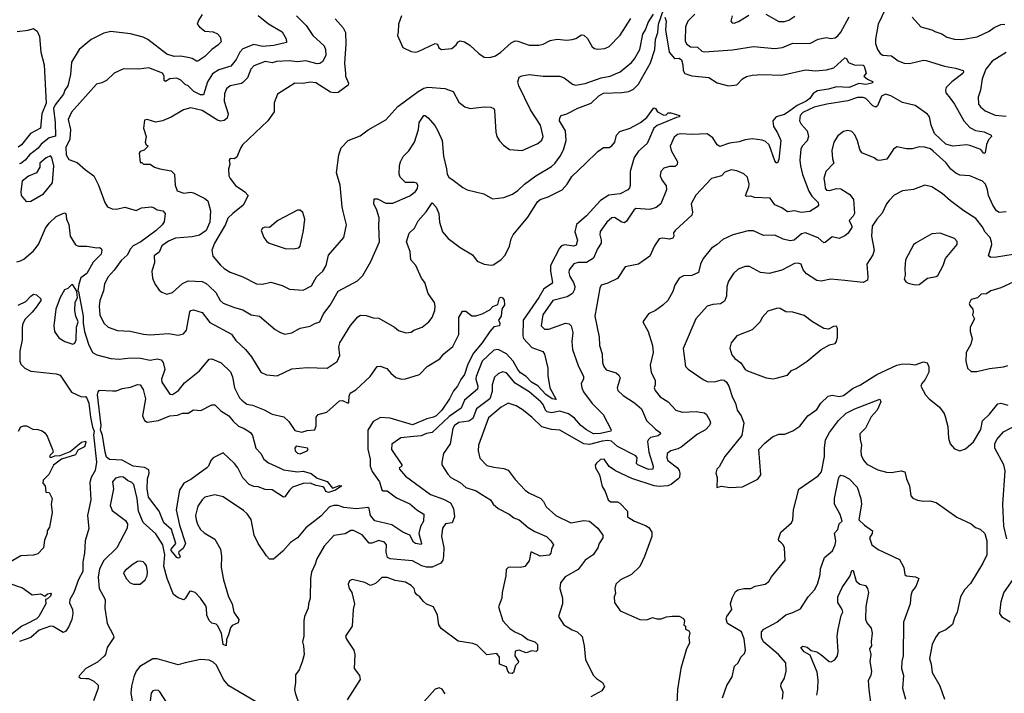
# Model space of a CAD drawing. Extents: x 1493970 to 1595317, y 729910 to 844791.
# Tile 51 of 256: x 1532196 to 1539211, y 762258 to 767057. Entities that reach past the tile are written whole.
import ezdxf

# ---------------------------------------------------------------- set-up
doc = ezdxf.new("R2010")
doc.units = 0

msp = doc.modelspace()

# ---------------------------------------------------------------- linework, layer by layer
at = {"layer": '0CON10XD'}
for points in [[(1533545, 765159.1), (1533593.1, 765113.1), (1533623.5, 765055), (1533645, 765036.5), (1533725.4, 765005.4), (1533785, 764990), (1533845, 764953.3), (1533903.8, 764945), (1534015, 764849.2), (1534055, 764827.5), (1534085, 764816.2), (1534135, 764826.2), (1534195, 764860), (1534265, 764873.3), (1534298.1, 764891.9), (1534335, 764902.9), (1534359.5, 764960.5), (1534407, 765023), (1534465, 765123.3), (1534602, 765195), (1534640.8, 765235), (1534696.9, 765335), (1534759.2, 765475), (1534754.4, 765585), (1534757.5, 765645), (1534740.6, 765700.6), (1534718.8, 765745), (1534720.7, 765779.3), (1534745, 765781.2), (1534805, 765748.8), (1534855, 765750.4), (1534975, 765801.2), (1535016.7, 765833.3), (1535029.2, 765855), (1535033.5, 765875), (1535025, 765892.9), (1535007.8, 765897.8), (1534945, 765897.1), (1534907.5, 765935), (1534900.6, 765955), (1534902.1, 766017.9), (1534907.8, 766045), (1534927.6, 766082.4), (1534967.6, 766122.4), (1535007.8, 766185), (1535036.9, 766275), (1535042.9, 766325), (1535075, 766373.8), (1535085, 766374), (1535105, 766358), (1535153.8, 766303.8), (1535176, 766266), (1535205.5, 766195), (1535214.6, 766085), (1535237.3, 765995), (1535240.5, 765955), (1535254.4, 765935), (1535285, 765914.5), (1535352.1, 765862.1), (1535385, 765844.2), (1535502.5, 765815), (1535565, 765780), (1535645, 765790), (1535706.4, 765813.6), (1535745, 765838.6), (1535793.1, 765885), (1535872, 765945), (1535985, 766010.6), (1536008.1, 766031.9), (1536046.7, 766085), (1536070.6, 766129.4), (1536088.2, 766195), (1536085.4, 766265.4), (1536042.9, 766335), (1536043, 766357), (1536053.3, 766375), (1536095, 766387.1), (1536173.4, 766426.6), (1536267.7, 766462.3), (1536322.2, 766515), (1536355, 766532.9), (1536485, 766536.9), (1536535.7, 766545.7), (1536569.2, 766560.8), (1536605, 766597.8), (1536691, 766749), (1536721, 766845), (1536725.9, 766915), (1536741.5, 766965), (1536747.2, 767025), (1536785, 767133.3)], [(1538363.8, 767135), (1538311.1, 767025), (1538293, 766917), (1538294, 766886), (1538307.5, 766845), (1538325.6, 766815), (1538345, 766804.6), (1538408, 766798), (1538455, 766764.5), (1538497, 766747), (1538535, 766745.4), (1538635, 766767.3), (1538655, 766766.7), (1538785.8, 766725.8), (1538862, 766712), (1538916.7, 766695), (1538920.8, 766685), (1538915, 766672.5), (1538836, 766614), (1538796.8, 766573.2), (1538791.1, 766555), (1538793.9, 766535), (1538825, 766496.5), (1538856.8, 766455), (1538922.5, 766335), (1538965, 766289.4), (1539005, 766268.2), (1539068, 766258), (1539116.7, 766235), (1539118.8, 766225), (1539098.8, 766201.2), (1539083, 766167), (1539075, 766107.5), (1539065.7, 766104.3), (1539042.9, 766132.9), (1538965, 766161.5), (1538945, 766164.6), (1538844.3, 766155.7), (1538795, 766170.8), (1538714.3, 766245), (1538689.8, 766305), (1538678.2, 766365), (1538664.7, 766384.7), (1538575, 766446.2), (1538485, 766467.8), (1538403.5, 766515), (1538365, 766525.8), (1538335, 766511.5), (1538306.6, 766443.4), (1538295, 766432.5), (1538275, 766442.2), (1538225, 766495.3), (1538205, 766502.8), (1538165, 766503.4), (1538095, 766478.7), (1537945.3, 766454.7), (1537855, 766433.2), (1537775.6, 766395), (1537755.5, 766375), (1537751.1, 766335), (1537762.7, 766312.7), (1537805.3, 766265.3), (1537814.6, 766225), (1537805.9, 766194.1), (1537770.6, 766155), (1537760.5, 766135), (1537753.2, 766055), (1537757.6, 766015), (1537772.7, 765952.7), (1537818, 765835), (1537840, 765800), (1537884.4, 765755), (1537887.1, 765735), (1537877.4, 765722.6), (1537825, 765690), (1537763.1, 765683.1), (1537715, 765695.4), (1537665, 765687.1), (1537625, 765716.9), (1537577.1, 765737.1), (1537543.3, 765785), (1537430.7, 765790.7)], [(1533496.6, 767093.4), (1533471.2, 767055), (1533461.2, 767025), (1533476, 767005), (1533515.5, 766975.5), (1533575, 766969.2), (1533605.4, 766955.4), (1533624.4, 766935), (1533630.3, 766899.7), (1533608, 766875), (1533564, 766845), (1533515.7, 766795), (1533465, 766761.9), (1533455, 766760), (1533425, 766779.4), (1533404.6, 766784.6), (1533345, 766796.9), (1533295.4, 766795.4), (1533245, 766811.2), (1533109.2, 766915), (1533075, 766932.2), (1532985, 766956.9), (1532845, 766971.4), (1532795, 766960), (1532706.2, 766915), (1532620, 766845), (1532564.3, 766755), (1532557, 766667), (1532539.5, 766585), (1532518.4, 766555), (1532508.2, 766525), (1532448.9, 766451.1), (1532436.3, 766425), (1532449.6, 766325), (1532452, 766228), (1532405, 766214.8), (1532349.7, 766170.3), (1532327.9, 766142.1), (1532265.7, 766095), (1532235, 766054.7), (1532205, 766031.4), (1532195, 766029.6)], [(1533895.4, 767085.4), (1533968, 767028), (1534065, 766969.4), (1534095, 766920), (1534095.7, 766895), (1534007.6, 766872.4), (1533926.4, 766866.4), (1533865, 766879.1), (1533785, 766848.5), (1533764.8, 766825.2), (1533738.1, 766771.9), (1533699.4, 766725), (1533615, 766699.6), (1533569.6, 766670.4), (1533534, 766615), (1533505, 766521.9), (1533485, 766522), (1533437.5, 766545), (1533395.6, 766585), (1533375, 766595.4), (1533345, 766626.5), (1533315, 766638.9), (1533265, 766634.2), (1533235, 766616.4), (1533225, 766624.2), (1533224, 766655), (1533214.3, 766675), (1533115, 766712.9), (1533045, 766704.3), (1532935, 766705.7), (1532868, 766675), (1532815, 766624.3), (1532782.1, 766607.9), (1532742.2, 766597.8), (1532565, 766398), (1532541.4, 766345), (1532557.8, 766275), (1532553.1, 766205), (1532523.4, 766145), (1532528, 766095), (1532545, 766061.2), (1532605, 766038.8), (1532665, 765986), (1532724.5, 765944.5), (1532757.6, 765877.6), (1532801.4, 765755), (1532822.5, 765722.5), (1532855, 765708.6), (1532885, 765705.8), (1532945, 765720.8), (1533025, 765697.1), (1533063.4, 765716.6), (1533135, 765723.3), (1533155, 765717.1), (1533175, 765701.1), (1533214.5, 765694.5), (1533232.9, 765675), (1533224.6, 765615.4), (1533211.4, 765595), (1533167.8, 765555), (1533058.5, 765475), (1533005, 765444.6), (1532986.1, 765425), (1532961.5, 765378.5), (1532919.9, 765340.1), (1532868.9, 765271.1), (1532825.6, 765225), (1532799.2, 765175), (1532792.2, 765125), (1532767.1, 765055), (1532761.4, 765015), (1532765.8, 764955), (1532796, 764895), (1532825, 764866), (1532892.8, 764842.8), (1532983.2, 764836.8), (1533077.3, 764817.3), (1533125, 764811.8), (1533255, 764820.4), (1533325, 764808.6), (1533362.4, 764817.6), (1533384.6, 764845.4), (1533408, 764975), (1533415, 764985.8), (1533435, 764988.6), (1533495, 764971.5), (1533549.9, 764899.9), (1533705, 764817.1), (1533735, 764772), (1533805, 764707.5), (1533847.8, 764655), (1533915, 764546), (1533955, 764527.5), (1534030.3, 764519.7), (1534135, 764568.6), (1534245, 764579.2), (1534385.7, 764574.3), (1534457.7, 764622.3), (1534475.8, 764665), (1534469.4, 764725), (1534475.8, 764755), (1534551.7, 764878.3), (1534605, 764938.8), (1534625, 764951.2), (1534665, 764950), (1534715, 764932.5), (1534755, 764929.2), (1534865, 764866), (1534895, 764842), (1534945.9, 764825.9), (1534985, 764830.8), (1535005, 764845.8), (1535063.4, 764866.6), (1535110.8, 764905), (1535135.7, 764935), (1535154.4, 764985.6), (1535156.9, 765015), (1535151.3, 765041.3), (1535105.6, 765105), (1535081.9, 765185), (1535059.2, 765215), (1535018, 765305), (1534982, 765345), (1534978.6, 765405), (1534951.9, 765475), (1534970, 765535), (1535007.9, 765572.1), (1535035, 765623.8), (1535092.6, 765687.4), (1535135, 765752.5), (1535162.1, 765722.1), (1535181.4, 765675), (1535187.5, 765615), (1535207.5, 765545), (1535248.3, 765498.3), (1535335, 765434), (1535421.4, 765381.4), (1535455.8, 765335.8), (1535505, 765316), (1535555, 765308), (1535568.8, 765311.2), (1535624.3, 765345.7), (1535655, 765378.8), (1535686.4, 765443.6), (1535697.5, 765495), (1535712.1, 765525), (1535815, 765650.9), (1535885, 765759.5), (1535905, 765774.6), (1535962, 765795), (1536060, 765845), (1536095.8, 765884.2), (1536130.3, 765939.7), (1536226.8, 766033.2), (1536315, 766117.5), (1536355, 766146.2), (1536395, 766146.7), (1536415, 766158.8), (1536436.7, 766185), (1536448.8, 766235), (1536470.9, 766259.1), (1536545, 766283.8), (1536618.1, 766325), (1536665, 766359.4), (1536715, 766428.6), (1536726.2, 766425), (1536739.3, 766399.3), (1536785, 766377.5), (1536800.7, 766379.3), (1536815, 766393.3), (1536835, 766394.2), (1536896.7, 766375), (1536897.5, 766365), (1536875, 766360.8), (1536737.1, 766302.9), (1536712.9, 766285), (1536667.5, 766175), (1536605, 766120), (1536573.5, 766075), (1536545.6, 765975), (1536545.8, 765875), (1536540.9, 765859.1), (1536528.8, 765845), (1536475, 765816.5), (1536393.8, 765806.2), (1536335, 765769.3), (1536235, 765659.2), (1536162.5, 765597.5), (1536150, 765545), (1536169.2, 765485), (1536160.8, 765449.2), (1536145, 765442.9), (1536077.9, 765452.1), (1536055.5, 765444.5), (1536040.9, 765429.1), (1535978.3, 765305), (1535976.9, 765265), (1535991.8, 765185), (1535985.2, 765174.8), (1535930, 765140), (1535895, 765077.7), (1535782.7, 764915), (1535780.8, 764805), (1535785.3, 764785), (1535845, 764722.1), (1535922.6, 764692.6), (1535933.8, 764673.8), (1535958.9, 764575), (1535957.8, 764522.2), (1535972.2, 764435), (1536018.3, 764351.7), (1535988.8, 764355), (1535945, 764387.3), (1535888.5, 764448.5), (1535843.3, 764475), (1535804.8, 764514.8), (1535765, 764540.6), (1535744.2, 764565), (1535712.6, 764625), (1535665, 764675.3), (1535605, 764706.2), (1535575, 764702.5), (1535491.5, 764625), (1535447.1, 764515), (1535445.4, 764495), (1535459.2, 764445), (1535456.4, 764425), (1535366, 764345), (1535341.1, 764288.9), (1535255, 764229.4), (1535135, 764114.7), (1535095, 764108.4), (1535055, 764092.7), (1535005, 764086.1), (1534911.9, 764078.1), (1534847.5, 764032.5), (1534844.6, 763995), (1534919.2, 763885), (1534915.9, 763874.1), (1534900, 763865), (1534901.2, 763855), (1534944.1, 763804.1), (1535123.6, 763673.6), (1535215, 763641.2), (1535265.6, 763615.6), (1535285.7, 763575), (1535293.8, 763515), (1535277.2, 763472.8), (1535229.4, 763465), (1535208, 763435), (1535200.4, 763375), (1535216.9, 763296.9), (1535216.2, 763233.8), (1535210.8, 763205), (1535195.4, 763184.6), (1535135, 763156.2), (1535095, 763155.5), (1535061.2, 763165), (1534995, 763201.8), (1534885, 763212), (1534835, 763215.5), (1534816, 763226), (1534806.4, 763263.6), (1534810, 763315), (1534794.3, 763335), (1534755, 763345.7), (1534705, 763327.1), (1534685, 763328.2), (1534635, 763387.5), (1534575, 763418.5), (1534555, 763417.1), (1534515, 763394), (1534435, 763382.3), (1534365.5, 763305), (1534312.2, 763215), (1534302.1, 763177.9), (1534275, 763120), (1534268.6, 763075), (1534265.8, 762934.2), (1534253.8, 762895), (1534252, 762865), (1534226, 762805), (1534220, 762775), (1534221.1, 762665), (1534210.6, 762625), (1534218.6, 762595), (1534222, 762535), (1534208.8, 762481.2), (1534186.2, 762425), (1534160.8, 762389.2), (1534162, 762335), (1534154.5, 762285.5), (1534158.8, 762261.2)], [(1534166.9, 767085), (1534236.2, 767015), (1534285, 766944.4), (1534365, 766871.2), (1534373.6, 766845), (1534375.9, 766805), (1534355, 766758.9), (1534335.2, 766744.8), (1534315, 766742.1), (1534235, 766763.1), (1534175, 766757.3), (1534115, 766764.6), (1534025, 766758.1), (1533995, 766750.2), (1533945, 766758.6), (1533865, 766726.9), (1533842.5, 766705), (1533818, 766642), (1533785, 766609.6), (1533775, 766602.7), (1533695, 766586.2), (1533668.5, 766565), (1533655, 766527.5), (1533653.5, 766475), (1533682, 766385), (1533674.7, 766355.3), (1533652.6, 766337.4), (1533626.7, 766333.3), (1533605, 766339.7), (1533495, 766410.7), (1533415, 766429.5), (1533363.3, 766415), (1533275, 766362), (1533214.2, 766335.8), (1533165, 766327.1), (1533105, 766346.7), (1533085, 766340), (1533076.7, 766285), (1533097.5, 766225), (1533090, 766185), (1533095, 766170), (1533110, 766155), (1533083, 766127), (1533055, 766117.5), (1533047.5, 766105), (1533055, 766040), (1533065, 766040), (1533078.3, 766028.3), (1533125, 766027.5), (1533156.4, 766006.4), (1533193.9, 765993.9), (1533275, 765980), (1533298, 765955), (1533302.7, 765877.3), (1533318.3, 765838.3), (1533365, 765821.5), (1533415, 765827.5), (1533435, 765823.5), (1533513.7, 765783.7), (1533535.4, 765765.4), (1533555.3, 765695), (1533550.5, 765615), (1533524.7, 765555), (1533477.9, 765522.1), (1533425, 765509.8), (1533305, 765500), (1533255, 765479.2), (1533209.4, 765445), (1533188.5, 765401.5), (1533154.2, 765375), (1533156, 765325), (1533137.1, 765265), (1533142, 765215), (1533158.8, 765175), (1533190.3, 765130.3), (1533207.5, 765115), (1533245, 765102), (1533285, 765114.2), (1533355, 765176.7), (1533395, 765197.3), (1533495, 765191.2), (1533525, 765177.1), (1533545, 765159.1)], [(1534442.8, 767062.8), (1534499.3, 766999.3), (1534517.1, 766965), (1534520.2, 766885), (1534510.4, 766745), (1534516.1, 766676.1), (1534516.7, 766655), (1534538.8, 766605), (1534535, 766590), (1534465, 766538.9), (1534435.5, 766535.5), (1534410.7, 766540.7), (1534306.8, 766606.8), (1534265, 766611.9), (1534215, 766600.9), (1534156.7, 766605), (1534032.9, 766527.1), (1534008.8, 766465), (1534008.8, 766401.2), (1533964.1, 766335.9), (1533783.8, 766165), (1533768.3, 766141.7), (1533742.7, 766077.3), (1533725, 766066.2), (1533695, 766067.5), (1533688, 766055), (1533693.8, 766025), (1533683.8, 765995), (1533686.2, 765945), (1533694.2, 765925), (1533734.2, 765875), (1533800.5, 765830.5), (1533822.5, 765805), (1533786.9, 765735), (1533713.9, 765676.1), (1533677.6, 765642.4), (1533662.1, 765597.9), (1533584.4, 765465), (1533565.6, 765415), (1533572.6, 765372.6), (1533627.3, 765307.3), (1533653.1, 765283.1), (1533695, 765258.9), (1533785, 765225.7), (1533882.5, 765175), (1533925, 765171.4), (1533985, 765186.9), (1534065, 765162), (1534117.3, 765137.3), (1534215, 765128.8), (1534275, 765160.8), (1534311.2, 765225), (1534355.2, 765264.8), (1534378.2, 765305), (1534395, 765380), (1534505.4, 765505), (1534524.2, 765595), (1534500.5, 765690.5), (1534492.6, 765722.6), (1534478.7, 765878.7), (1534453.1, 765965), (1534470, 766095), (1534485.6, 766144.4), (1534535, 766195.7), (1534621.2, 766228.8), (1534677.7, 766272.3), (1534805, 766344), (1534891.1, 766438.9), (1535035.8, 766544.2), (1535075, 766568.2), (1535104, 766576), (1535225, 766565.6), (1535285, 766545.7), (1535325, 766470), (1535366.1, 766436.1), (1535405, 766423.8), (1535505, 766436.2), (1535553, 766433), (1535573, 766423), (1535578.3, 766411.7), (1535588.8, 766255), (1535596.2, 766225), (1535615, 766193.3), (1535643, 766163), (1535685, 766131.2), (1535775, 766124), (1535886.5, 766173.5), (1535915, 766199.4), (1535924.7, 766225), (1535907.5, 766305), (1535835, 766415.6), (1535752.2, 766585), (1535745.4, 766615), (1535755, 766646.7), (1535773.6, 766656.4), (1535825, 766665.9), (1535925, 766654.6), (1536045, 766654.5), (1536075, 766643.3), (1536135, 766597.1), (1536155, 766590.5), (1536225, 766603.2), (1536338.2, 766641.8), (1536403.8, 766655), (1536475, 766684.4), (1536555, 766751.5), (1536575, 766776.9), (1536615, 766844), (1536636, 766954), (1536654.7, 766985), (1536672.9, 767037.1), (1536710.5, 767095)], [(1536792.7, 767075), (1536802.8, 767045), (1536797.9, 766985), (1536822.1, 766825), (1536861.3, 766781.3), (1536895, 766781.8), (1536910.5, 766770.5), (1536921.5, 766735), (1536922.5, 766695), (1536935, 766674.3), (1536985, 766656.5), (1537105, 766645.5), (1537165, 766607.5), (1537245, 766584.4), (1537305, 766591.9), (1537345.3, 766634.7), (1537375, 766651.1), (1537415, 766661.1), (1537485, 766666.7), (1537625, 766661.5), (1537795, 766699.4), (1537865, 766691.4), (1537945, 766699.4), (1537996.4, 766713.6), (1538075, 766785.6), (1538085, 766783.3), (1538101.2, 766751.2), (1538140, 766735), (1538205, 766732.5), (1538212.5, 766725), (1538226.7, 766675), (1538210, 766655), (1538235, 766631.9), (1538276.7, 766615), (1538266.7, 766605), (1538225, 766593.8), (1538175, 766601.4), (1538105, 766572.8), (1538015, 766578.7), (1537957.7, 766562.3), (1537880.1, 766549.9), (1537849.3, 766530.7), (1537824.7, 766495), (1537800, 766475), (1537734, 766446), (1537683.1, 766406.9), (1537645, 766380.5), (1537585.5, 766365), (1537562.8, 766335), (1537566.7, 766295), (1537595, 766250.8), (1537617.8, 766195), (1537605, 766060), (1537595, 766037.5), (1537585, 766036.7), (1537575, 766050), (1537535.8, 766165.8), (1537509.2, 766189.2), (1537485, 766199.2), (1537415, 766206.8), (1537365, 766200), (1537322.7, 766187.3), (1537251.9, 766178.1), (1537185, 766152.7), (1537165, 766164.3), (1537133.8, 766215), (1537095, 766242.7), (1536985, 766239), (1536906.7, 766243.3), (1536881.5, 766238.5), (1536859.7, 766220.3), (1536830.4, 766155), (1536836.9, 766125), (1536883.5, 766045), (1536880, 766025), (1536865, 766011.8), (1536825, 766011.6), (1536785, 765997.9), (1536764.6, 765975), (1536759.3, 765945), (1536770.7, 765915), (1536802.4, 765872.4), (1536804.6, 765845), (1536763.1, 765745), (1536731.5, 765718.5), (1536685, 765703.4), (1536585, 765712.2), (1536570.5, 765699.5), (1536519.1, 765620.9), (1536505, 765610), (1536485, 765613.3), (1536433.2, 765646.8), (1536415, 765644.4), (1536378.1, 765615), (1536332.4, 765547.6), (1536328.5, 765525), (1536338.8, 765485), (1536337.5, 765465), (1536312.9, 765425), (1536285, 765358.1), (1536235, 765325.6), (1536175, 765326.2), (1536145, 765317.9), (1536110.8, 765275), (1536108, 765255), (1536115, 765226), (1536141.8, 765185), (1536150.7, 765155), (1536149.2, 765135), (1536133.6, 765105), (1536097.4, 765082.6), (1535995, 765055.4), (1535923.4, 764955), (1535910.9, 764875), (1535935, 764850.9), (1535965, 764851.2), (1536085, 764894.4), (1536110.7, 764890.7), (1536125, 764876), (1536137.4, 764827.4), (1536130.7, 764765), (1536135, 764707.5), (1536174.1, 764594.1), (1536213.5, 764515), (1536212.9, 764495), (1536195.7, 764465), (1536200.5, 764435), (1536213.8, 764405), (1536275, 764322.2), (1536353.2, 764245), (1536410, 764135), (1536407.5, 764125), (1536335, 764107.7), (1536285, 764106.2), (1536233.8, 764133.8), (1536194.7, 764165), (1536148.7, 764218.7), (1536105, 764248.1), (1536043.3, 764266.7), (1535985, 764256.4), (1535953.9, 764263.9), (1535941.5, 764275), (1535924.7, 764315), (1535909.3, 764335), (1535825, 764405.8), (1535725, 764466.1), (1535665, 764539.6), (1535635, 764548.5), (1535605, 764534.4), (1535579.4, 764510.6), (1535561.4, 764455), (1535561.2, 764408.8), (1535544.8, 764355.2), (1535451.2, 764285), (1535424, 764215), (1535395, 764195.2), (1535325, 764185.9), (1535294.6, 764165), (1535282.7, 764145), (1535262.5, 764035), (1535214.4, 763965), (1535202.5, 763905), (1535204.3, 763885), (1535245, 763818), (1535267.5, 763795), (1535335, 763758.5), (1535374.8, 763724.7), (1535449.1, 763699.1), (1535489.2, 763675), (1535550, 763635), (1535568.8, 763605), (1535604, 763575), (1535682.9, 763532.9), (1535717.5, 763507.5), (1535755, 763492.5), (1535818.9, 763438.9), (1535865, 763410.6), (1535949.2, 763375), (1535980, 763345), (1536000, 763315), (1535985.7, 763285), (1535980.6, 763255), (1535969.1, 763240.9), (1535905, 763233.6), (1535845, 763264.2), (1535837.7, 763262.3), (1535825, 763201.2), (1535795, 763161.1), (1535763.8, 763153.8), (1535692.7, 763157.3), (1535676.4, 763153.6), (1535660.7, 763139.3), (1535660, 763095), (1535632.5, 762975), (1535632, 762935), (1535606.4, 762873.6), (1535637.5, 762775), (1535688.9, 762718.9), (1535723.8, 762695), (1535775, 762672.7), (1535815, 762640.6), (1535865, 762624), (1535884.2, 762605), (1535884.2, 762565.8), (1535875.6, 762554.4), (1535845, 762560), (1535805, 762546), (1535755, 762566), (1535725, 762556.7), (1535724.4, 762525), (1535748.8, 762485), (1535746.7, 762475), (1535727.1, 762455), (1535715, 762405.7), (1535705, 762397.8), (1535685, 762401.8), (1535673.5, 762415), (1535665, 762447.1), (1535614.4, 762465), (1535614.2, 762515), (1535595, 762541.2), (1535525, 762532), (1535455, 762601.5), (1535425, 762611.8), (1535319.1, 762629.1), (1535198.3, 762718.3), (1535182.5, 762745), (1535172.5, 762815), (1535145, 762872.5), (1535095, 762893.8), (1535071.7, 762911.7), (1535046.7, 762945), (1535025, 762960), (1535014, 762975), (1535005.8, 763005), (1534985.8, 763025), (1534945, 763048.5), (1534870.5, 763060.5), (1534815, 763083.1), (1534775, 763083.3), (1534755, 763061.2), (1534729.7, 763040.3), (1534695, 763026), (1534655, 763046), (1534565, 763068), (1534545, 763060), (1534535.8, 763035), (1534544.3, 763005), (1534562, 762975), (1534580, 762895), (1534570.8, 762855), (1534563.8, 762735), (1534516.2, 762665), (1534525, 762642.5), (1534576.2, 762565), (1534584, 762535), (1534578, 762435), (1534616.2, 762385), (1534621.2, 762355), (1534528.3, 762211.7)], [(1534915, 767084), (1534894.6, 767025), (1534893, 766967), (1534886.7, 766945), (1534925, 766857.5), (1534985, 766830), (1535015, 766826.2), (1535035, 766830.8), (1535156.4, 766886.4), (1535173, 766883), (1535182.5, 766855), (1535200, 766845), (1535275, 766852), (1535305, 766876.7), (1535320.5, 766899.5), (1535335, 766906.2), (1535365, 766898), (1535403.3, 766875), (1535467.5, 766815), (1535505, 766790), (1535545, 766786.7), (1535585, 766798.8), (1535623.8, 766825), (1535697.6, 766892.4), (1535725, 766905.8), (1535745, 766904.2), (1535825, 766874.3), (1535895, 766875.6), (1535925, 766881.9), (1535975, 766908.5), (1536025, 766918.2), (1536095, 766911.1), (1536132.5, 766915), (1536158, 766922), (1536199.5, 766949.5), (1536215, 766946), (1536242.1, 766922.1), (1536275, 766863.8), (1536291.3, 766851.3), (1536315, 766847.1), (1536365, 766851.4), (1536395.4, 766864.6), (1536475, 766946.2), (1536550.8, 767065)], [(1537005.6, 767095), (1536955.4, 767045), (1536938.9, 767005), (1536937.9, 766905), (1536947.5, 766885), (1536975, 766862.3), (1537025, 766860.4), (1537055, 766832.9), (1537075, 766828.2), (1537275, 766841.1), (1537425, 766864.6), (1537575, 766851.5), (1537630.5, 766859.5), (1537705, 766889.6), (1537825, 766887.5), (1537885, 766918.9), (1537945, 766929.4), (1537975, 766921.9), (1538005, 766926.9), (1538025, 766940.6), (1538045, 766968.6), (1538105, 767076.9)], [(1537273.1, 767085), (1537263.3, 767045), (1537272.5, 767035), (1537285, 767032.9), (1537316.4, 767043.6), (1537391.3, 767088.7)], [(1537512.5, 767095), (1537603.6, 767043.6), (1537645, 767044.4), (1537675, 767053.1), (1537718.9, 767081.1)], [(1538554.1, 767074.1), (1538615, 767006.7), (1538695.5, 766985.5), (1538715, 766972.9), (1538765, 766956.5), (1538802.1, 766932.1), (1538855, 766917.5), (1538905, 766915.4), (1539016.6, 766933.4), (1539101.9, 766975), (1539139.1, 767000.9), (1539185, 767021.5), (1539215, 767024.5)], [(1532176.8, 766973.2), (1532255, 766982.5), (1532295, 766993.5), (1532320, 766975), (1532337.5, 766937.5), (1532345.9, 766825.9), (1532369.1, 766735), (1532385, 766462.9), (1532354.3, 766385), (1532345, 766284.4), (1532273.5, 766246.5), (1532208.5, 766165), (1532185, 766149.5)], [(1539225, 766821.8), (1539125, 766761.2), (1539079.4, 766705), (1539052.5, 766635), (1539042, 766555), (1539023.8, 766505), (1539028.1, 766455), (1539041.9, 766435), (1539075, 766407.7), (1539145, 766375.3), (1539225, 766370.3)], [(1539225, 765688.8), (1539175, 765682), (1539155, 765694), (1539128.9, 765735), (1539097.8, 765805), (1539090, 765845), (1539075.8, 765885), (1539055.9, 765905.9), (1538965, 765944.3), (1538895, 765949.5), (1538865, 765963.5), (1538830.6, 765990.6), (1538795, 766038.5), (1538705, 766120.4), (1538685, 766135.4), (1538645, 766148.5), (1538605, 766150), (1538555, 766135.7), (1538515, 766135.6), (1538445, 766150.8), (1538422, 766135), (1538375, 766062.5), (1538325, 766052.5), (1538305, 766056.7), (1538283, 766073), (1538195, 766108.8), (1538180.7, 766130.7), (1538165.7, 766194.3), (1538147, 766237), (1538125, 766259.2), (1538095, 766268.1), (1538065, 766260.8), (1538025, 766229.2), (1537996.9, 766185), (1537981.9, 766125), (1537986.2, 766065), (1537996.2, 766035), (1537938.8, 765975), (1537925.8, 765925), (1537931.1, 765885), (1537935.5, 765855.5), (1537945, 765842.5), (1537965, 765840), (1538015, 765853.8), (1538045, 765851.8), (1538110.4, 765810.4), (1538137.5, 765775), (1538142.5, 765675), (1538134.2, 765655.8), (1538105.5, 765625), (1538124.5, 765585), (1538123.6, 765575), (1538095, 765533.1), (1538075, 765517.8), (1538035, 765498.5), (1537985, 765510), (1537935, 765468.8), (1537925, 765468), (1537885, 765502.3), (1537795, 765538), (1537765, 765530), (1537713.4, 765486.6), (1537685, 765480.5), (1537635, 765493.1), (1537575, 765521.4), (1537495, 765520), (1537425, 765552.9), (1537385, 765552.5), (1537276.6, 765523.4), (1537205, 765491.4), (1537166, 765454), (1537125, 765429.2), (1537065.4, 765354.6), (1537047.3, 765315), (1537032, 765255), (1536985, 765234.5), (1536925, 765232.2), (1536893.8, 765215), (1536864.4, 765165.6), (1536850.3, 765119.7), (1536813.4, 765056.6), (1536777.4, 765022.6), (1536725, 764985.8), (1536675, 764962), (1536636.2, 764905), (1536673.8, 764835), (1536703.3, 764735), (1536708.5, 764685), (1536686.9, 764595), (1536695.6, 764545), (1536722.9, 764485), (1536724.2, 764455), (1536716.9, 764435), (1536723.5, 764415), (1536759.5, 764369.5), (1536815, 764333.1), (1536870, 764275), (1536915, 764261.1), (1537016.2, 764266.2), (1537075.8, 764255.8), (1537088.8, 764245), (1537111.7, 764201.7), (1537117.1, 764185), (1537110.6, 764165), (1537082.9, 764135), (1537025, 764102.9), (1536907.7, 764012.3), (1536885, 763999.5), (1536835, 763985.7), (1536809.2, 763965), (1536805.5, 763935), (1536814.6, 763915), (1536882.9, 763865), (1536895.4, 763845.4), (1536899.4, 763825), (1536895.6, 763795), (1536888, 763785), (1536837.5, 763745), (1536814.1, 763735.9), (1536755, 763730.5), (1536715.3, 763735.3), (1536558, 763788), (1536441.7, 763841.7), (1536395, 763872.5), (1536360, 763925), (1536335, 763923.3), (1536305, 763897.5), (1536297, 763883), (1536297.5, 763865), (1536327.5, 763815), (1536345, 763730), (1536366.2, 763695), (1536388.8, 763635), (1536405, 763622), (1536455, 763621.2), (1536472.3, 763612.3), (1536526, 763555), (1536526.2, 763515), (1536576.7, 763485), (1536655, 763453.8), (1536678.3, 763438.3), (1536698.8, 763405), (1536698.8, 763375), (1536648.3, 763231.7), (1536615, 763162), (1536555, 763104), (1536476.7, 763065), (1536443.8, 763035), (1536436, 763005), (1536440.7, 762969.3), (1536431.2, 762945), (1536434, 762905), (1536473.3, 762845), (1536615, 762783.8), (1536665, 762780), (1536705, 762796.7), (1536735, 762787.5), (1536765, 762787.5), (1536805, 762802.5), (1536845, 762808), (1536895, 762806), (1536925, 762790), (1536932.5, 762775), (1536927.5, 762745), (1536940, 762735), (1536940, 762715), (1536963, 762703), (1536969.3, 762689.3), (1536962.5, 762655), (1536967.5, 762615), (1536946.7, 762575), (1536905.8, 762434.2), (1536882, 762285), (1536878.8, 762185)], [(1532241.7, 765761.7), (1532275, 765764.2), (1532365, 765815.6), (1532428.6, 765895), (1532438.8, 766015), (1532425, 766075.6), (1532415, 766086.9), (1532385, 766073.3), (1532339.5, 766035), (1532339.6, 766005), (1532314.5, 765965), (1532257.5, 765942.5), (1532212.9, 765907.1), (1532203.6, 765833.6), (1532206.7, 765805), (1532241.7, 765761.7)], [(1537430.7, 765790.7), (1537405, 765798.5), (1537375, 765798), (1537368, 765805), (1537391.5, 765865), (1537393.3, 765885), (1537380.8, 765935), (1537355, 765959.2), (1537305, 765979.2), (1537265, 765986), (1537218.8, 765971.2), (1537195, 765944), (1537125, 765926), (1537012.8, 765807.2), (1536980.6, 765745), (1536989.1, 765685), (1536984.4, 765665), (1536865, 765553.8), (1536855, 765537.5), (1536856, 765515), (1536848.9, 765501.1), (1536825, 765492.5), (1536775, 765499.1), (1536752, 765495), (1536719.5, 765445), (1536685, 765371.9), (1536605, 765314), (1536510, 765295), (1536455, 765213.8), (1536385, 765179.2), (1536337.5, 765165), (1536328, 765145), (1536294.5, 764945), (1536324.5, 764795), (1536327.9, 764735), (1536346.1, 764675), (1536348.8, 764615), (1536358.5, 764585), (1536375, 764563.1), (1536445, 764540.8), (1536464.5, 764524.5), (1536472.9, 764505), (1536452.9, 764435), (1536458, 764415), (1536495, 764378.6), (1536575, 764327.8), (1536625.7, 764285), (1536660.4, 764200.4), (1536725, 764139.4), (1536760, 764115), (1536762.5, 764105), (1536745, 764091.5), (1536690.2, 764079.8), (1536674.8, 764065.2), (1536669.5, 764050.5), (1536678.8, 763975), (1536708.5, 763875), (1536705.7, 763855), (1536675, 763852.4), (1536600, 763885), (1536591.5, 763895), (1536594.3, 763934.3), (1536585, 763950), (1536455, 764014.8), (1536411.1, 764055), (1536385, 764059.8), (1536345, 764054.3), (1536255, 764029.8), (1536215, 764034), (1536045, 764132.2), (1535983.6, 764136.4), (1535916.1, 764156.1), (1535845, 764224.4), (1535775, 764278.5), (1535733.8, 764305), (1535675, 764323.5), (1535625, 764295.5), (1535535, 764220), (1535465.4, 764024.6), (1535461.1, 763985), (1535475, 763933.8), (1535525, 763880.8), (1535575, 763867.5), (1535645, 763860), (1535675, 763846.2), (1535725, 763781.2), (1535796.2, 763705), (1535823.8, 763685), (1535908, 763645), (1535927.5, 763625), (1535945.8, 763585), (1536015.5, 763525.5), (1536123, 763473), (1536215, 763489.4), (1536255, 763484.1), (1536314.5, 763435), (1536351.4, 763385), (1536350.8, 763365), (1536324.6, 763325.4), (1536315, 763293.8), (1536281.4, 763245), (1536225, 763206.5), (1536175, 763140.7), (1536082.7, 763087.3), (1536048, 763045), (1536044.2, 763004.2), (1536063.8, 762935), (1536064, 762895), (1536033.6, 762803.6), (1536073.8, 762745), (1536130.8, 762709.2), (1536166.6, 762696.6), (1536203.4, 762663.4), (1536218.6, 762595), (1536226, 762495), (1536285, 762383.8), (1536305, 762362), (1536348.8, 762335), (1536362, 762305), (1536344.2, 762275), (1536265, 762233.3)], [(1539275, 765384.6), (1539155, 765363.8), (1539115, 765362.2), (1539098.6, 765375), (1539120.9, 765455), (1539120.4, 765475), (1539110.4, 765505), (1539075, 765543.8), (1539053.8, 765583.8), (1539009.1, 765639.1), (1538922.9, 765695), (1538827.8, 765765), (1538768.2, 765818.2), (1538695, 765865.6), (1538645, 765876.9), (1538562.7, 765847.3), (1538485, 765836.7), (1538425, 765805.6), (1538390.5, 765769.5), (1538372.2, 765745), (1538340.9, 765679.1), (1538301.9, 765635), (1538270, 765585), (1538265.5, 765515), (1538284.5, 765415), (1538275, 765382), (1538230.8, 765315), (1538238.6, 765225), (1538235, 765200), (1538205, 765184.4), (1538075, 765197.5), (1537975, 765207.9), (1537905.4, 765194.6), (1537875, 765198.5), (1537802.5, 765245), (1537778.6, 765275), (1537762.5, 765315), (1537741.7, 765321.7), (1537715, 765319.2), (1537625, 765272.5), (1537535, 765247.5), (1537474.5, 765254.5), (1537395, 765298.6), (1537365, 765298.1), (1537315, 765280), (1537280.6, 765249.4), (1537245.4, 765194.6), (1537234.6, 765155.4), (1537232.7, 765087.3), (1537218.1, 765051.9), (1537188.3, 765031.7), (1537135, 765028), (1537095, 765016.7), (1537012.5, 764925), (1536923.3, 764715), (1536940, 764585), (1536957.3, 764567.3), (1537065, 764492.5), (1537095, 764479.4), (1537145, 764476.5), (1537195, 764491.2), (1537215, 764487.3), (1537230.6, 764475), (1537248.2, 764445), (1537273.5, 764365), (1537295.3, 764325.3), (1537308.5, 764275), (1537336.9, 764235), (1537354.2, 764185), (1537341.2, 764095), (1537220, 763945), (1537178.8, 763871.2), (1537162.5, 763855), (1537156.7, 763825), (1537164.2, 763794.2), (1537163.6, 763723.6), (1537195, 763733.8), (1537255, 763724), (1537345, 763728.5), (1537455, 763784.2), (1537476.9, 763815), (1537462.5, 763995), (1537505, 764040), (1537560, 764085), (1537605, 764103.8), (1537647.3, 764102.7), (1537705, 764126.7), (1537755, 764160), (1537812, 764235), (1537875, 764279.2), (1537903.5, 764325), (1537955, 764374), (1537985, 764381.8), (1538035, 764372.1), (1538065, 764380.4), (1538135, 764430.5), (1538185.4, 764454.6), (1538301.6, 764528.4), (1538445, 764594.4), (1538475, 764601.9), (1538525, 764606), (1538575, 764597.5), (1538635, 764618.8), (1538662, 764612), (1538672.4, 764582.4), (1538673.3, 764545), (1538646.6, 764493.4), (1538622.5, 764465), (1538616.2, 764445), (1538648.8, 764385), (1538675, 764356.2), (1538750, 764295), (1538781.2, 764251.2), (1538789.4, 764229.4), (1538807.6, 764157.6), (1538814.3, 764075), (1538826, 764035), (1538855, 763998.8), (1538895, 763986.2), (1538935, 763998.8), (1538990.3, 764049.7), (1539042.9, 764137.1), (1539055, 764198.1), (1539104.6, 764245.4), (1539165, 764320), (1539185, 764324.4), (1539235, 764310.9)], [(1534145, 765424.4), (1534185, 765431.4), (1534195, 765444), (1534218.9, 765555), (1534226.5, 765636.5), (1534212.9, 765682.9), (1534195, 765700), (1534175, 765698.8), (1534035, 765627.1), (1533975, 765576.2), (1533945, 765578.8), (1533925, 765572.5), (1533916.7, 765555), (1533934.2, 765504.2), (1533955.8, 765475.8), (1533973.5, 765463.5), (1534087.2, 765427.2), (1534145, 765424.4)], [(1532175, 765332.5), (1532202.1, 765337.9), (1532225, 765350.6), (1532295, 765409.4), (1532330, 765455), (1532379.1, 765570.9), (1532405, 765606.7), (1532455, 765654.4), (1532515, 765681.2), (1532525, 765676.2), (1532529.4, 765635), (1532545, 765597.5), (1532554.6, 765514.6), (1532592.9, 765452.9), (1532615, 765442), (1532675, 765444), (1532745, 765431.2), (1532765, 765433.3), (1532777, 765427), (1532782, 765415), (1532776.9, 765385), (1532719.9, 765330.1), (1532675, 765248), (1532631.4, 765218.6), (1532616.4, 765173.6), (1532610, 765125), (1532615, 765120), (1532648.1, 764945), (1532647.9, 764895), (1532656.8, 764835), (1532685.8, 764745), (1532715, 764685.7), (1532745, 764668.6), (1532845, 764643.3), (1532905, 764638.9), (1532985, 764648.7), (1533055.9, 764645.9), (1533125, 764631.5), (1533175, 764640.5), (1533204.5, 764634.5), (1533218.6, 764615), (1533230, 764565), (1533206.9, 764495), (1533208.9, 764475), (1533265, 764388.6), (1533285, 764386.9), (1533327.5, 764415), (1533370.8, 764469.2), (1533476.1, 764553.9), (1533545, 764639.2), (1533565, 764641.4), (1533631.8, 764611.8), (1533697.4, 764547.4), (1533711.7, 764511.7), (1533726.9, 764435), (1533762.9, 764362.9), (1533778.9, 764345), (1533815, 764318.2), (1533855, 764310.5), (1533937.5, 764277.5), (1533995, 764245.4), (1534077.5, 764227.5), (1534114.3, 764195), (1534155, 764130), (1534207, 764117), (1534245, 764130), (1534297.5, 764135), (1534307.7, 764162.3), (1534309.2, 764225), (1534323.3, 764245), (1534385, 764261.1), (1534475, 764340.4), (1534495, 764343.1), (1534535, 764324.4), (1534541.2, 764328.8), (1534543.7, 764375), (1534551.3, 764395), (1534591, 764419), (1534693.8, 764515), (1534743.6, 764586.4), (1534765, 764587.5), (1534811.7, 764571.7), (1534839.1, 764539.1), (1534875, 764507.5), (1534915.8, 764495.8), (1534945, 764497.1), (1535045, 764529.4), (1535100, 764585), (1535188.5, 764641.5), (1535217.8, 764675), (1535280.6, 764729.4), (1535324.2, 764815), (1535324.5, 764935.5), (1535350.7, 764979.3), (1535375, 764980), (1535418, 764948), (1535445, 764947.5), (1535489.7, 764960.3), (1535545, 764988.8), (1535566.8, 765013.2), (1535602.4, 765027.6), (1535614.5, 765075), (1535625, 765080), (1535636.7, 765075), (1535647.7, 765057.7), (1535650, 765025), (1535630, 764995), (1535625.6, 764945), (1535606, 764915), (1535617.8, 764895), (1535615.4, 764874.6), (1535575, 764867.8), (1535544.7, 764835.3), (1535491.5, 764755), (1535429.1, 764680.9), (1535388.5, 764601.5), (1535365, 764528.1), (1535337.7, 764492.3), (1535314.7, 764445), (1535287.7, 764412.3), (1535258, 764355), (1535202.7, 764275), (1535163.1, 764235), (1535145, 764224.8), (1535095.9, 764214.1), (1534995, 764171), (1534835, 764217.1), (1534766.7, 764223.3), (1534715, 764194.4), (1534675, 764132.5), (1534676.4, 763996.4), (1534693.3, 763925), (1534693.3, 763875), (1534707.9, 763837.9), (1534760, 763765), (1534776.2, 763706.2), (1534785, 763700.5), (1534815, 763699.2), (1534879.5, 763649.5), (1534975, 763607.1), (1535025, 763564.6), (1535074.5, 763534.5), (1535073.5, 763485), (1535052.3, 763445), (1535040, 763395), (1535059.4, 763325), (1535055, 763318), (1535015, 763325.8), (1535002, 763335), (1534974.3, 763385), (1534925.3, 763405.3), (1534846.7, 763456.7), (1534725, 763487.1), (1534694.4, 763525), (1534685, 763573.3), (1534675, 763580.5), (1534595, 763571.8), (1534505, 763580.6), (1534465, 763595.6), (1534435, 763595.6), (1534404, 763585), (1534341.1, 763518.9), (1534235, 763435.6), (1534174.5, 763365.5), (1534125, 763332.5), (1534070.9, 763269.1), (1534005, 763213.8), (1533975, 763213.8), (1533953.3, 763236.7), (1533894.5, 763324.5), (1533865.8, 763385), (1533845.6, 763495), (1533817.1, 763537.1), (1533790.1, 763560.1), (1533645, 763657.8), (1533585, 763670.8), (1533515.3, 763654.7), (1533495, 763637.1), (1533465, 763590.8), (1533449.1, 763525), (1533452.5, 763492.5), (1533463.5, 763463.5), (1533484.4, 763425), (1533509.8, 763399.8), (1533585.7, 763355.7), (1533626.2, 763285), (1533633.8, 763235), (1533632, 763155), (1533647.5, 763065), (1533682.9, 762945), (1533708.6, 762895), (1533721.4, 762835), (1533756.1, 762783.9), (1533751.4, 762758.6), (1533709.8, 762740.2), (1533696.9, 762725), (1533682.3, 762675), (1533668.2, 762641.8), (1533666.7, 762595), (1533645, 762605.8), (1533632.7, 762685), (1533605, 762741.2), (1533595, 762751.2), (1533565, 762758), (1533545, 762776.2), (1533528, 762815), (1533527.5, 762865), (1533521.2, 762881.2), (1533485, 762936.2), (1533445.6, 762975.6), (1533415, 762986.2), (1533406.4, 762983.6), (1533378, 762935), (1533365, 762924), (1533325, 762937.1), (1533291.1, 762961.1), (1533246.2, 763076.2), (1533223.8, 763163.8), (1533229.7, 763245), (1533215.6, 763315.6), (1533165, 763394.5), (1533075.6, 763475.6), (1533043.1, 763555), (1533033.6, 763645), (1533009.4, 763745), (1532995, 763760.6), (1532965, 763773.5), (1532935, 763796.5), (1532915, 763800.3), (1532878.6, 763791.4), (1532856.2, 763765), (1532864.3, 763715), (1532840.3, 763595), (1532855, 763560.8), (1532949.1, 763489.1), (1532964, 763465), (1532962.5, 763435), (1532886.7, 763295), (1532795.3, 763204.7), (1532765.3, 763145), (1532754.4, 763085), (1532761.4, 763005), (1532805.7, 762925), (1532803.1, 762865), (1532818.1, 762755), (1532861.1, 762675), (1532865.6, 762655), (1532818.9, 762585), (1532807.5, 762535), (1532798.6, 762521.4), (1532750.2, 762479.7), (1532667.5, 762435), (1532622.5, 762385), (1532617.5, 762375), (1532630, 762365), (1532666.1, 762363.9), (1532685, 762362), (1532724.5, 762344.5), (1532755.7, 762315.7), (1532755.8, 762295), (1532721.4, 762205)], [(1538575, 765168.8), (1538605, 765171.2), (1538664.1, 765215.9), (1538725, 765227.5), (1538736.7, 765235), (1538776.2, 765305), (1538790.8, 765355), (1538873.8, 765455), (1538875, 765477.5), (1538856.8, 765496.8), (1538755, 765536), (1538695, 765530), (1538577.5, 765465), (1538565, 765452.5), (1538508, 765345), (1538501.4, 765285), (1538503.6, 765236.4), (1538497, 765207), (1538508.3, 765188.3), (1538525, 765178.8), (1538575, 765168.8)], [(1532575, 764744.3), (1532588.5, 764751.5), (1532597.9, 764775), (1532601.2, 764865), (1532612, 764905), (1532595.3, 764945), (1532589.3, 764985), (1532591.6, 765045), (1532606.7, 765075), (1532603.4, 765123.4), (1532575, 765167.1), (1532565, 765166.9), (1532537.6, 765142.4), (1532515, 765132), (1532485, 765078), (1532453.1, 764995), (1532438.6, 764875), (1532444.2, 764835), (1532475, 764791.2), (1532516.7, 764765), (1532575, 764744.3)], [(1539305, 765200), (1539185, 765145.6), (1539114.4, 765125.6), (1539085, 765104), (1539045, 765100), (1539020, 765075), (1538975, 765062.5), (1538960, 765035), (1538965, 765020), (1538987.5, 764995), (1538990, 764975), (1538983.8, 764955), (1538998, 764925), (1538968, 764865), (1538967.1, 764835), (1538981.4, 764785), (1538972, 764745), (1538938, 764685), (1538936, 764625), (1538948, 764575), (1538975, 764551.2), (1539015, 764550.8), (1539105, 764570.8), (1539205, 764582.5), (1539235, 764592.5)], [(1532186.1, 765023.9), (1532240, 765050), (1532275, 765088), (1532295, 765100), (1532315, 765096.7), (1532347.4, 765067.4), (1532346.4, 765055), (1532315, 765011.5), (1532285, 764971.8), (1532235, 764922.9), (1532217.4, 764892.6), (1532212.3, 764865), (1532214, 764775), (1532197.3, 764695), (1532197.1, 764625), (1532205, 764602.5), (1532232.5, 764575), (1532275, 764553.3), (1532455, 764533.1), (1532485, 764524), (1532565, 764403.8), (1532635, 764369.2), (1532665, 764373.2), (1532675, 764361.1), (1532688.1, 764325), (1532701.2, 764225), (1532713.9, 764153.9), (1532727.1, 764125), (1532721.4, 764098.6), (1532743.7, 763905), (1532734, 763846), (1532704.5, 763795), (1532695, 763760), (1532703.6, 763636.4), (1532679.1, 763525), (1532688, 763432), (1532661.1, 763345), (1532657, 763257), (1532645.9, 763194.1), (1532645.7, 763125), (1532615, 763067.8), (1532581.6, 762975), (1532553.3, 762925), (1532551.8, 762901.7), (1532572.5, 762855), (1532573.9, 762825), (1532566.7, 762783.3), (1532546.8, 762733.2), (1532525, 762700), (1532505, 762689.6), (1532434.1, 762734.1), (1532415, 762736.2), (1532335, 762707.1), (1532274, 762656), (1532195, 762625.7)], [(1537565, 764498.8), (1537585, 764503.3), (1537665.4, 764524.6), (1537695, 764556.2), (1537728.3, 764571.7), (1537806.2, 764625), (1537905, 764706.2), (1537965, 764740), (1538005, 764750), (1538015.9, 764764.1), (1538023.3, 764795), (1538022.5, 764855), (1538015, 764872.5), (1537995, 764870), (1537957.7, 764852.3), (1537925, 764856), (1537843.8, 764905), (1537785, 764950), (1537705, 764974), (1537655, 764976.2), (1537615, 765000), (1537595, 765002), (1537525, 764980), (1537486.2, 764935), (1537470.8, 764905), (1537413.4, 764846.6), (1537305.6, 764804.4), (1537264, 764755), (1537256.1, 764716.1), (1537268.8, 764668.8), (1537291.7, 764641.7), (1537332.6, 764612.6), (1537364.2, 764565), (1537381.2, 764555), (1537515, 764504), (1537565, 764498.8)], [(1533325, 763219.2), (1533315, 763224.4), (1533275.4, 763275), (1533276.1, 763285), (1533308.2, 763325), (1533276.2, 763425), (1533222.8, 763472.8), (1533188.4, 763555), (1533114.6, 763655), (1533103, 763715), (1533105.4, 763785), (1533119.1, 763825), (1533115, 763849.7), (1533084.2, 763865.8), (1533005, 763874.7), (1532925, 763919), (1532835, 763923.3), (1532815, 763939.1), (1532803.8, 763975), (1532785.7, 764095), (1532771.4, 764135), (1532775.3, 764165), (1532751.1, 764385), (1532755, 764405.5), (1532765, 764416.9), (1532857.6, 764412.4), (1532885, 764412.2), (1532925, 764428.9), (1532985, 764437.5), (1533035, 764457.8), (1533055, 764454.4), (1533075, 764422), (1533091.5, 764355), (1533070.8, 764235), (1533085, 764200), (1533105, 764188.9), (1533185, 764200), (1533266.3, 764233.7), (1533321.1, 764238.9), (1533355, 764253.5), (1533395.6, 764254.4), (1533435, 764277.1), (1533487, 764273), (1533565, 764312.5), (1533585, 764313.8), (1533629.8, 764269.8), (1533685, 764234.5), (1533715.8, 764195.8), (1533755, 764160), (1533795, 764144.4), (1533840, 764115), (1533854.2, 764095), (1533878.8, 764005), (1533914.3, 763965), (1533935.6, 763925), (1533969.1, 763899.1), (1534047, 763863), (1534075, 763850), (1534175, 763835.7), (1534215, 763839.5), (1534272.9, 763822.9), (1534315, 763791.2), (1534386.4, 763766.4), (1534425, 763720), (1534475, 763738.5), (1534491.2, 763735), (1534446.5, 763705), (1534395, 763687.8), (1534377.1, 763695), (1534365, 763721.4), (1534355, 763728.7), (1534308.3, 763738.3), (1534264.2, 763755.8), (1534215, 763752), (1534140, 763725), (1534117.5, 763705), (1534085, 763656.2), (1534075, 763654.2), (1533995, 763708), (1533945, 763709.5), (1533895, 763728.9), (1533865, 763730), (1533830.8, 763745), (1533786.7, 763793.3), (1533750, 763865), (1533725.9, 763895), (1533645, 763970), (1533575, 763935.8), (1533557.1, 763915), (1533540.8, 763875), (1533528, 763865), (1533415, 763780), (1533366.2, 763755), (1533334.4, 763705), (1533311.1, 763565), (1533333.6, 763455), (1533376.4, 763325), (1533360.2, 763289.8), (1533328.8, 763265), (1533328, 763255), (1533340, 763235), (1533335, 763222.5), (1533325, 763219.2)], [(1537203.5, 762225), (1537235, 762313.8), (1537272.5, 762375), (1537288.8, 762451.2), (1537315.8, 762474.2), (1537333.3, 762515), (1537359.2, 762540.8), (1537367.5, 762565), (1537356.9, 762645), (1537337.5, 762695), (1537238.8, 762755), (1537230, 762785), (1537233.3, 762805), (1537270, 762855), (1537261.2, 762895), (1537272, 762935), (1537295, 762982.5), (1537315, 762993.8), (1537355, 763003.3), (1537405, 763003.8), (1537435, 763020.6), (1537506.7, 763035), (1537534.2, 763055), (1537552.2, 763087.8), (1537648.8, 763205), (1537644, 763295), (1537635.8, 763315.8), (1537620.3, 763330.3), (1537604.2, 763344.2), (1537602, 763355), (1537618.8, 763405), (1537695, 763472), (1537705, 763492.5), (1537709.5, 763565), (1537747.3, 763712.7), (1537885, 763806.2), (1537908.1, 763835), (1537928.9, 763945), (1537928.7, 764005), (1537937.4, 764062.6), (1537965, 764116.7), (1538029.9, 764200.1), (1538085, 764253.6), (1538145, 764283.5), (1538325, 764353.3), (1538330, 764335), (1538304.4, 764275), (1538262, 764228), (1538222.8, 764147.2), (1538181.2, 764105), (1538184.7, 764065), (1538193.3, 764025), (1538187.9, 763985), (1538191.1, 763955), (1538208, 763918), (1538230.7, 763890.7), (1538310.3, 763850.3), (1538372.6, 763832.6), (1538405, 763831.1), (1538475, 763842.5), (1538502.5, 763835), (1538514.2, 763785), (1538534.4, 763735), (1538546, 763665), (1538558.3, 763648.3), (1538593.4, 763633.4), (1538635, 763627.1), (1538679.5, 763629.5), (1538725, 763615.8), (1538873.6, 763513.6), (1538975, 763464.2), (1539005, 763440), (1539037.8, 763427.8), (1539071.4, 763395), (1539085.6, 763345), (1539085.7, 763244.3), (1539057.1, 763185), (1538970.9, 763039.1), (1538927.5, 762995), (1538899.2, 762945), (1538875.8, 762835), (1538856, 762795), (1538842.7, 762747.3), (1538795, 762710.8), (1538745, 762687.5), (1538720.8, 762655), (1538695.7, 762605), (1538676.9, 762505), (1538690.5, 762465), (1538696.5, 762405), (1538750.7, 762310.7), (1538784.4, 762215)], [(1532187.5, 764125), (1532203.3, 764155), (1532225, 764163.3), (1532245, 764162.5), (1532288.3, 764138.3), (1532325, 764136.7), (1532355, 764126.7), (1532375, 764112.5), (1532390.7, 764090.7), (1532429.2, 763995), (1532433.3, 763975), (1532412.5, 763955), (1532407.5, 763945), (1532415, 763940), (1532425, 763938.8), (1532445, 763950), (1532485, 763952.7), (1532555, 763981.2), (1532635, 764047.8), (1532664.2, 764054.2), (1532667.5, 764045), (1532657.2, 764012.8), (1532610.9, 763989.1), (1532592.4, 763957.6), (1532494.1, 763925.9), (1532437.4, 763882.6), (1532404.3, 763815.7), (1532363.8, 763775), (1532360, 763755), (1532377.5, 763735), (1532381.7, 763691.7), (1532405, 763687.5), (1532428.2, 763645), (1532420.9, 763605), (1532427.9, 763545), (1532408.1, 763441.9), (1532391.2, 763415), (1532392.5, 763395), (1532371.5, 763348.5), (1532364.4, 763295), (1532325, 763252), (1532295, 763242.4), (1532205, 763237.2), (1532061.2, 763155)], [(1539229.1, 763359.1), (1539207.7, 763447.7), (1539199.8, 763605), (1539216.9, 763843.1), (1539206.8, 763885), (1539144, 764005), (1539143.8, 764035), (1539157.5, 764065), (1539205, 764120.6), (1539295, 764167.8)], [(1534195, 763963.1), (1534243.3, 763985), (1534250, 763995), (1534247.5, 764005), (1534165, 764017.5), (1534157, 764003), (1534158.8, 763985), (1534175, 763968.8), (1534195, 763963.1)], [(1538005.6, 763315), (1538010, 763345), (1538000.9, 763399.1), (1538025.3, 763424.7), (1538035, 763464), (1538055.5, 763485), (1538041.9, 763531.9), (1538002.1, 763605), (1538001.8, 763645), (1538030.5, 763785), (1538035.8, 763804.2), (1538045, 763811.2), (1538065, 763807.1), (1538105, 763785.4), (1538161.5, 763725), (1538188.9, 763645), (1538192.3, 763605), (1538175, 763494), (1538214.6, 763455), (1538270.6, 763415), (1538269.4, 763395), (1538250, 763365), (1538266.7, 763315), (1538312.3, 763282.3), (1538465, 763210), (1538494.1, 763154.1), (1538503.3, 763105), (1538513.9, 763093.9), (1538578.3, 763088.3), (1538602.5, 763075), (1538581.2, 763018.8), (1538554.2, 762985), (1538544.2, 762955), (1538539.4, 762895), (1538491.9, 762765), (1538489.4, 762525), (1538480, 762485), (1538479.4, 762435), (1538491.9, 762385), (1538486.1, 762293.9), (1538506.9, 762215)], [(1537630, 762215), (1537634.3, 762265), (1537619.2, 762305), (1537622, 762325), (1537644.4, 762365.6), (1537657.1, 762415), (1537653.6, 762475), (1537601.5, 762535), (1537494, 762625), (1537481.4, 762655), (1537481.8, 762695), (1537496.9, 762715), (1537589.2, 762765), (1537654.1, 762815.9), (1537705, 762832.2), (1537759.7, 762860.3), (1537814.4, 762945), (1537859.2, 762995), (1537880.8, 763035), (1537898.6, 763105), (1537901.5, 763145), (1537929.6, 763225), (1537987, 763273), (1538005.6, 763315)], [(1533005.8, 763034.2), (1533055, 763034.3), (1533090, 763065), (1533103.3, 763095), (1533107.1, 763125), (1533100, 763165), (1533090.7, 763180.7), (1533075, 763194.2), (1533055, 763198.6), (1533035, 763195.7), (1533005, 763178.1), (1532946.8, 763133.2), (1532936, 763115), (1532954.3, 763075), (1532984, 763045), (1533005.8, 763034.2)], [(1537875.8, 762245), (1537883.1, 762286.9), (1537883.6, 762353.6), (1537877, 762407), (1537828.8, 762528.8), (1537785, 762552.2), (1537762, 762585), (1537775, 762592.5), (1537806.2, 762586.2), (1537835, 762562.5), (1537875, 762553.3), (1537904.4, 762534.4), (1537963.8, 762485), (1537977.7, 762482.3), (1538003.3, 762495), (1538021.4, 762525), (1538027.8, 762555), (1538020.8, 762665), (1538026.5, 762715), (1538047.5, 762812.5), (1538059.5, 762835), (1538054.6, 762855), (1538024.6, 762905), (1538023.9, 762945), (1538055, 763011.2), (1538112.9, 763095), (1538125, 763132.5), (1538135, 763132.5), (1538155.9, 763055.9), (1538182.5, 763035), (1538221.2, 763025), (1538235.8, 763005), (1538244.4, 762975), (1538223.3, 762875), (1538222, 762785), (1538230.5, 762760.5), (1538261.8, 762721.8), (1538270.4, 762685), (1538261.5, 762625), (1538264, 762595), (1538250, 762575), (1538260.5, 762535), (1538251.9, 762485), (1538264.3, 762415), (1538258.9, 762385), (1538241.5, 762348.5), (1538246.6, 762285), (1538256.7, 762195)], [(1532111.2, 763045), (1532215, 763009.5), (1532285, 762958.6), (1532345, 762965.8), (1532375, 762950), (1532395, 762966.7), (1532415, 762970), (1532420, 762965), (1532415, 762950), (1532395, 762930), (1532380, 762925), (1532382.5, 762895), (1532333.3, 762805), (1532315, 762788.6), (1532247.1, 762752.9), (1532212, 762735), (1532133.3, 762675)], [(1539253.6, 762763.6), (1539198.1, 762798.1), (1539178.6, 762825), (1539187.8, 762912.2), (1539207.8, 762972.2), (1539278.8, 763075)], [(1533875, 762199.1), (1533685, 762309.7), (1533646.9, 762355), (1533598.5, 762458.5), (1533575, 762479.4), (1533545, 762492.9), (1533485, 762497.5), (1533375, 762475.8), (1533325, 762460), (1533175, 762502), (1533145, 762504), (1533051.7, 762448.3), (1533025, 762415.8), (1533009.2, 762375), (1532991.7, 762308.3), (1532988.3, 762258.3), (1533000.7, 762175)], [(1533241.8, 762195), (1533195, 762266.9), (1533185, 762276.7), (1533165, 762281.1), (1533144, 762275), (1533131.4, 762258.6), (1533122.7, 762185)], [(1534158.8, 762261.2), (1534186.7, 762176.7)], [(1535227.5, 762255), (1535206.4, 762286.4), (1535185, 762296.7), (1535155, 762286.7), (1535075, 762196.7)]]:
    msp.add_lwpolyline(points, dxfattribs=at)

doc.saveas('drawing.dxf')
